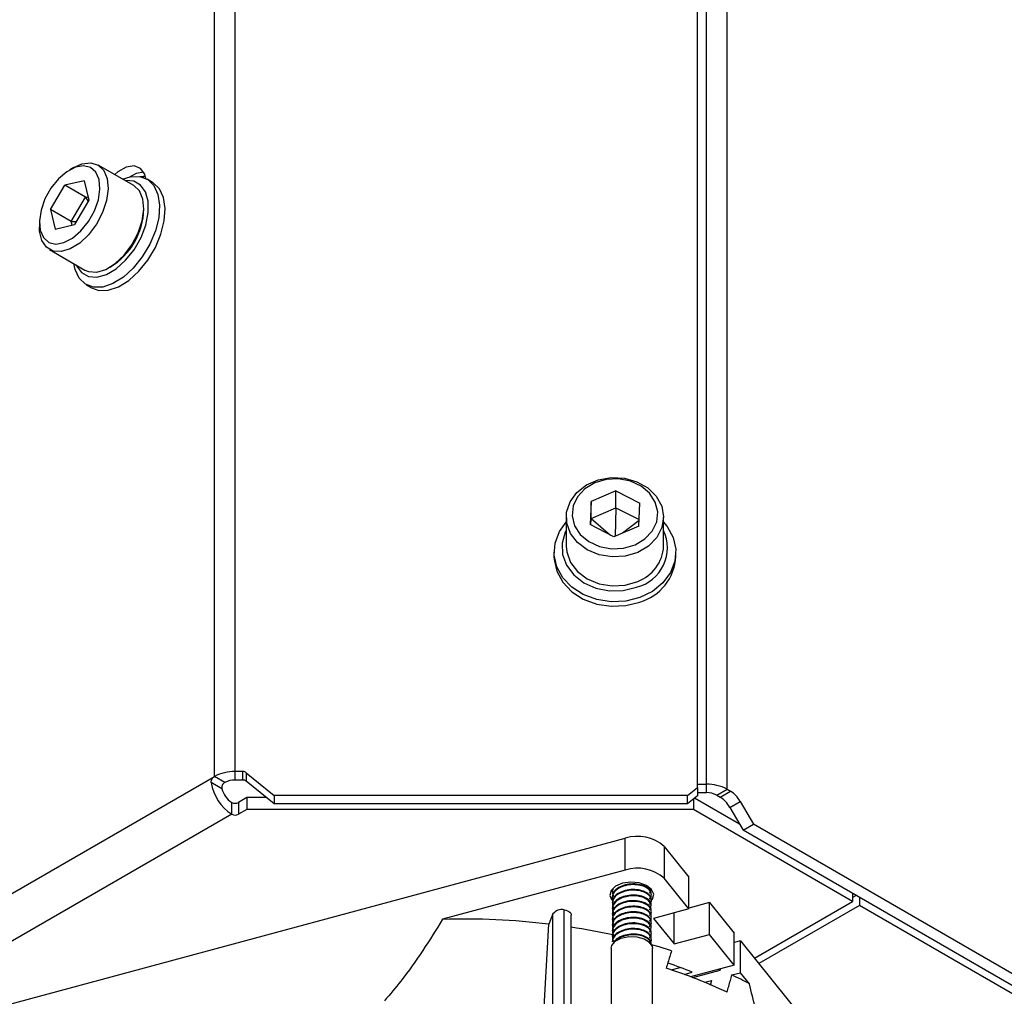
# Model space of a CAD drawing. Header units: millimetres. Extents: x 5 to 414, y 6 to 290.
# Tile 87 of 107: x 364 to 378, y 184 to 199. Entities that reach past the tile are written whole.
import ezdxf

# ---------------------------------------------------------------- set-up
doc = ezdxf.new("R2010")
doc.units = ezdxf.units.MM

msp = doc.modelspace()

# ---------------------------------------------------------------- linework, layer by layer
at = {"color": 7, "linetype": 'Continuous', "lineweight": 25}
for p, q in [((366.9972, 187.623), (366.9972, 223.4341)), ((366.6941, 187.5505), (366.6941, 223.3617)), ((373.7725, 187.3897), (373.7725, 223.3175)), ((373.9034, 187.4378), (373.9034, 223.0157)), ((374.2065, 187.3654), (374.2065, 222.9432)), ((364.633, 196.474), (364.5724, 196.439)), ((365.5105, 196.2091), (364.9902, 196.5094)), ((364.7833, 196.2802), (364.5033, 196.213)), ((364.7833, 196.2802), (364.8524, 195.993)), ((365.683, 196.3404), (365.6383, 196.3342)), ((365.7866, 196.2558), (365.7058, 196.3025)), ((364.2926, 195.8586), (364.5033, 196.213)), ((364.8064, 196.038), (364.5033, 196.213)), ((364.5956, 195.6836), (364.8064, 196.038)), ((364.8524, 195.993), (364.6417, 195.6386)), ((364.8064, 196.038), (364.8396, 196.046)), ((364.8064, 196.038), (364.8423, 195.9759)), ((364.2926, 195.8586), (364.3618, 195.5714)), ((364.5956, 195.6836), (364.2926, 195.8586)), ((364.6084, 195.6306), (364.5956, 195.6836)), ((364.5956, 195.6836), (364.6668, 195.6808)), ((364.128, 195.6692), (364.128, 195.5992)), ((364.3618, 195.5714), (364.6417, 195.6386)), ((364.276, 195.2722), (364.7962, 194.9718)), ((364.813, 194.756), (364.8938, 194.7093)), ((372.5785, 191.7358), (372.2141, 191.578)), ((372.5785, 191.7358), (372.928, 191.557)), ((372.5785, 191.4884), (372.5785, 191.7358)), ((372.2141, 191.578), (372.1992, 191.2415)), ((372.2141, 191.3306), (372.2141, 191.578)), ((372.9131, 191.2205), (372.928, 191.557)), ((371.8493, 191.3498), (371.8493, 190.9251)), ((372.2141, 191.3306), (372.5785, 191.4884)), ((372.5785, 191.4884), (372.5648, 191.0697)), ((372.5785, 191.4884), (372.9173, 191.315)), ((373.2779, 190.9251), (373.2779, 191.3498)), ((372.5487, 191.0627), (372.1992, 191.2415)), ((372.21, 191.2361), (372.2141, 191.3306)), ((372.2141, 191.3306), (372.4981, 191.0886)), ((372.9131, 191.2205), (372.5487, 191.0627)), ((372.9166, 191.301), (372.675, 191.1174)), ((371.6707, 190.8385), (371.6707, 190.7725)), ((373.4565, 190.7725), (373.4565, 190.8385)), ((367.1105, 187.623), (366.9972, 187.623)), ((366.9972, 187.4993), (366.9972, 187.623)), ((367.1105, 187.4993), (367.1105, 187.623)), ((367.161, 187.6059), (367.5686, 187.273)), ((367.161, 187.6059), (367.161, 187.4822)), ((361.9701, 184.8234), (366.6941, 187.5505)), ((366.8038, 187.3705), (366.6479, 187.4606)), ((366.8457, 187.463), (366.6941, 187.5505)), ((367.1105, 187.4993), (366.9972, 187.4993)), ((367.5686, 187.1493), (367.161, 187.4822)), ((373.6297, 187.273), (373.7725, 187.3897)), ((373.7725, 187.4378), (373.9034, 187.4378)), ((373.7725, 187.3897), (373.7725, 187.266)), ((373.7725, 187.3141), (373.9034, 187.3141)), ((373.9034, 187.3141), (373.9034, 187.4378)), ((374.0549, 187.2779), (374.2065, 187.3654)), ((374.1054, 187.2488), (374.257, 187.3362)), ((374.2065, 187.3654), (374.257, 187.3362)), ((366.9467, 186.9965), (366.9467, 187.1714)), ((367.1696, 187.2418), (367.0477, 187.1714)), ((367.0477, 187.1714), (367.0477, 186.9965)), ((367.1696, 187.2418), (367.1696, 187.0668)), ((367.4553, 187.2418), (367.1696, 187.2418)), ((373.6297, 187.273), (367.5686, 187.273)), ((367.5686, 187.273), (367.5686, 187.1493)), ((373.6297, 187.1493), (373.6297, 187.273)), ((373.7725, 187.266), (373.6297, 187.1493)), ((373.7134, 187.2176), (373.7134, 187.0668)), ((374.3911, 186.8505), (373.7307, 187.2318)), ((374.0549, 187.2779), (374.1054, 187.2488)), ((374.2483, 187.0979), (374.3998, 187.1854)), ((374.3998, 187.1854), (374.5932, 186.8505)), ((367.1696, 187.0668), (367.0477, 186.9965)), ((373.7134, 187.0668), (367.1696, 187.0668)), ((373.6297, 187.1493), (367.5686, 187.1493)), ((376.0478, 185.7192), (373.7134, 187.0668)), ((374.2483, 187.0979), (374.4417, 186.763)), ((366.9467, 186.9965), (352.218, 178.4938)), ((374.4417, 186.763), (374.5932, 186.8505)), ((378.5634, 184.3836), (374.4417, 186.763)), ((378.7149, 184.4711), (374.5932, 186.8505)), ((363.135, 184.0662), (372.716, 186.6454)), ((372.716, 186.1788), (372.716, 186.6454)), ((373.2855, 186.5257), (373.2855, 186.0591)), ((373.2855, 186.5257), (373.6478, 186.0772)), ((372.716, 186.1788), (370.0381, 185.4579)), ((373.6478, 185.6106), (373.2855, 186.0591)), ((373.6478, 185.6106), (373.6478, 186.0772)), ((372.525, 185.8719), (372.525, 185.8617)), ((372.5326, 185.9034), (372.5301, 185.8718)), ((373.0965, 185.9025), (373.0965, 185.9026)), ((372.525, 185.7902), (372.525, 185.78)), ((373.0965, 185.8209), (373.0965, 185.8311)), ((373.0965, 185.7392), (373.0965, 185.7494)), ((376.0478, 185.8358), (376.0478, 185.7192)), ((376.0983, 185.8067), (376.0478, 185.7775)), ((376.1489, 185.7775), (376.1489, 185.6609)), ((371.8187, 182.4378), (371.8187, 185.5959)), ((372.525, 185.7086), (372.525, 185.6984)), ((372.525, 185.6269), (372.525, 185.6167)), ((373.0965, 185.6576), (373.0965, 185.6678)), ((373.0965, 185.5759), (373.0965, 185.5861)), ((373.6478, 185.6106), (373.1299, 185.4712)), ((373.9497, 185.7035), (373.6478, 185.6223)), ((373.9497, 185.2369), (373.9497, 185.7035)), ((373.9497, 185.7035), (374.3119, 185.2551)), ((374.6083, 184.8881), (376.0478, 185.7192)), ((376.1489, 185.6609), (374.6725, 184.8086)), ((378.4833, 184.3132), (376.1489, 185.6609)), ((371.656, 185.5371), (371.5962, 185.3876)), ((371.656, 182.3939), (371.656, 185.5371)), ((371.9239, 182.4661), (371.9239, 185.5195)), ((372.525, 185.5453), (372.525, 185.5351)), ((372.525, 185.4636), (372.525, 185.4534)), ((373.0965, 185.4942), (373.0965, 185.5045)), ((373.1299, 185.4712), (373.4318, 185.0975)), ((373.4318, 185.0975), (373.4318, 185.5525)), ((371.5094, 183.8875), (371.5962, 185.3876)), ((372.525, 185.382), (372.525, 185.3718)), ((372.525, 185.3003), (372.525, 185.2901)), ((373.0965, 185.4126), (373.0965, 185.4228)), ((373.0965, 185.3309), (373.0965, 185.3411)), ((372.525, 185.2187), (372.525, 185.2085)), ((373.0965, 185.2493), (373.0965, 185.2595)), ((373.0965, 185.1676), (373.0965, 185.1778)), ((373.4318, 185.0975), (373.9497, 185.2369)), ((374.3119, 184.7885), (373.9497, 185.2369)), ((374.3119, 184.7885), (374.3119, 185.2551)), ((372.5069, 185.0336), (372.5069, 182.623)), ((372.525, 185.137), (372.525, 185.1268)), ((373.0965, 185.0933), (373.0965, 185.0962)), ((373.1146, 182.6683), (373.1146, 185.0336)), ((374.4025, 185.1429), (374.3119, 185.1186)), ((374.4025, 184.6764), (374.4025, 185.1429)), ((374.4025, 185.1429), (377.7532, 180.9947)), ((373.3893, 184.7171), (373.52, 184.7523)), ((374.3119, 184.7885), (373.6732, 184.6165)), ((373.7038, 184.6049), (374.1055, 184.7131)), ((374.1002, 184.7116), (374.0754, 184.7248)), ((374.1055, 184.7329), (374.1055, 184.7131)), ((373.5786, 184.6514), (373.6979, 184.6835)), ((374.2779, 184.6428), (374.4025, 184.6764)), ((374.5343, 184.5132), (374.4025, 184.6764)), ((373.8791, 184.5355), (373.9802, 184.5627)), ((373.9802, 184.5627), (373.9612, 184.4874))]:
    msp.add_line(p, q, dxfattribs=at)
at = {"color": 7, "linetype": 'Continuous', "lineweight": 25, "flags": 128}
for points in [[(365.0043, 196.2968), (364.9571, 196.4051), (364.8787, 196.4745), (364.7756, 196.4995), (364.656, 196.4781), (364.5296, 196.4118), (364.4067, 196.3062), (364.2972, 196.1698), (364.2101, 196.0136), (364.1523, 195.8503), (364.1285, 195.6931), (364.1407, 195.5548), (364.1879, 195.4465), (364.2663, 195.377), (364.3694, 195.352), (364.489, 195.3734), (364.6154, 195.4397), (364.7383, 195.5453), (364.8478, 195.6817), (364.9349, 195.8379), (364.9927, 196.0012), (365.0165, 196.1584), (365.0043, 196.2968)], [(364.633, 196.474), (364.7525, 196.5264), (364.8805, 196.5421), (364.9901, 196.5094), (365.0733, 196.4309), (365.1238, 196.3124)], [(365.6889, 196.3115), (365.6725, 196.3739), (365.6111, 196.4613), (365.517, 196.4981), (365.4016, 196.48), (365.2788, 196.4091), (365.2327, 196.3694)], [(365.446, 196.3334), (365.5531, 196.3925), (365.6542, 196.4114)], [(365.1238, 196.3124), (365.1379, 196.1625), (365.1146, 195.9925), (365.0556, 195.815), (364.9652, 195.6431), (364.8502, 195.4895), (364.7191, 195.3657), (364.5817, 195.2809), (364.448, 195.2412), (364.3281, 195.2498), (364.2308, 195.3059), (364.1633, 195.4054), (364.1307, 195.5408), (364.128, 195.5992)], [(365.3486, 196.3025), (365.461, 196.3365), (365.5983, 196.34), (365.7159, 196.2964), (365.807, 196.2082), (365.8663, 196.0805), (365.8903, 195.9208), (365.8777, 195.7384), (365.8291, 195.5437), (365.7474, 195.3483), (365.6373, 195.1634), (365.5053, 194.9997)], [(365.393, 195.1141), (365.5169, 195.2697), (365.6178, 195.4461), (365.6888, 195.6314), (365.7249, 195.8129), (365.7239, 195.9783), (365.6857, 196.1162), (365.6129, 196.2173), (365.5105, 196.2747), (365.3855, 196.2844), (365.3808, 196.2839)], [(365.5861, 194.953), (365.7181, 195.1167), (365.8282, 195.3016), (365.9099, 195.4971), (365.9585, 195.6917), (365.9711, 195.8742), (365.9471, 196.0339), (365.8878, 196.1615), (365.7967, 196.2497), (365.7866, 196.2558)], [(365.6812, 196.3472), (365.6155, 196.3384), (365.6121, 196.3375)], [(365.644, 196.012), (365.5935, 196.1306), (365.5105, 196.2091)], [(364.7962, 194.9718), (364.8483, 194.9495), (364.9683, 194.9409), (365.1019, 194.9805), (365.2394, 195.0654), (365.3705, 195.1892), (365.4854, 195.3427), (365.5758, 195.5147), (365.6348, 195.6922), (365.6581, 195.8622), (365.644, 196.012)], [(364.6666, 195.0467), (364.6715, 195.0355), (364.7443, 194.9344), (364.8467, 194.8771), (364.9717, 194.8673), (365.1108, 194.9058), (365.2545, 194.99), (365.393, 195.1141)], [(365.5053, 194.9997), (365.359, 194.8668), (365.2069, 194.7724), (365.0579, 194.722), (364.9205, 194.7185), (364.8029, 194.7621), (364.7118, 194.8503), (364.6525, 194.9779), (364.6344, 195.0653)], [(364.8938, 194.7093), (365.0013, 194.6718), (365.1387, 194.6753), (365.2877, 194.7257), (365.4398, 194.8201), (365.5861, 194.953)], [(372.8982, 190.8345), (372.7155, 190.7799), (372.5216, 190.7675), (372.3307, 190.7984), (372.1572, 190.8701), (372.0138, 190.9775), (371.9112, 191.1124), (371.8569, 191.2649), (371.8551, 191.4238), (371.9058, 191.5771), (372.0053, 191.7136), (372.1462, 191.8231), (372.3181, 191.8975), (372.5082, 191.9313), (372.7024, 191.9219), (372.8863, 191.8701), (373.0462, 191.7797), (373.1704, 191.6575), (373.2496, 191.5124), (373.2779, 191.3552), (373.2532, 191.1977), (373.1774, 191.0514), (373.056, 190.9273), (372.8982, 190.8345)], [(372.858, 190.9458), (373.0026, 191.0319), (373.1115, 191.1477), (373.1761, 191.284), (373.1911, 191.4295), (373.1552, 191.5727), (373.0714, 191.7017), (372.9465, 191.8063), (372.7905, 191.8779), (372.6162, 191.9107), (372.4376, 191.9021), (372.2692, 191.8527), (372.1247, 191.7666), (372.0157, 191.6508), (371.9511, 191.5145), (371.9361, 191.369), (371.972, 191.2258), (372.0558, 191.0968), (372.1807, 190.9922), (372.3367, 190.9206), (372.511, 190.8878), (372.6896, 190.8964), (372.858, 190.9458)], [(372.9282, 190.173), (372.7226, 190.1211), (372.5077, 190.1108), (372.2961, 190.1429), (372.1, 190.2154), (371.9309, 190.3241), (371.7985, 190.4627), (371.7106, 190.6231), (371.6723, 190.796), (371.6857, 190.9715), (371.7502, 191.1391), (371.8493, 191.2759)], [(373.2779, 191.2759), (373.3287, 191.2142), (373.4166, 191.0538), (373.455, 190.8809), (373.4415, 190.7055), (373.377, 190.5378), (373.2652, 190.3876), (373.1127, 190.2636), (372.9282, 190.173)], [(371.8493, 191.1574), (371.8362, 191.1312), (371.7892, 190.9697), (371.7948, 190.8038), (371.8529, 190.6448), (371.9594, 190.5035), (372.1071, 190.3894), (372.2859, 190.3105), (372.4836, 190.2721), (372.6868, 190.2767), (372.8816, 190.3241)], [(371.8493, 190.9251), (371.8569, 190.8402), (371.9112, 190.6877), (372.0138, 190.5527), (372.1572, 190.4454), (372.3307, 190.3737), (372.5216, 190.3428), (372.7155, 190.3551), (372.8982, 190.4097)], [(371.6707, 190.7725), (371.6723, 190.7301), (371.7106, 190.5571), (371.7985, 190.3967), (371.9309, 190.2581), (372.1, 190.1494), (372.2961, 190.0769), (372.5077, 190.0449), (372.7226, 190.0551), (372.9282, 190.107)], [(373.0965, 185.7326), (373.1128, 185.7541), (373.1319, 185.8256), (373.1021, 185.896), (373.0279, 185.9543), (372.9207, 185.9919), (372.7967, 186.0029), (372.6749, 185.9857), (372.5738, 185.9429), (372.5087, 185.881), (372.4896, 185.8094), (372.5194, 185.7391)], [(373.067, 185.5977), (373.088, 185.6208), (373.0934, 185.6796), (373.0565, 185.7349), (372.9803, 185.7781), (372.8817, 185.8003), (372.7693, 185.7985), (372.6633, 185.7713), (372.5823, 185.7243), (372.5335, 185.6597), (372.5281, 185.5909), (372.5481, 185.5467), (372.5481, 185.5467)], [(371.8187, 185.5959), (371.8439, 185.591), (371.867, 185.5833), (371.887, 185.5732), (371.9033, 185.561), (371.9151, 185.5473), (371.922, 185.5324), (371.9239, 185.5195)], [(373.067, 185.271), (373.088, 185.2942), (373.0934, 185.353), (373.0565, 185.4083), (372.9803, 185.4515), (372.8817, 185.4737), (372.7693, 185.4719), (372.6633, 185.4447), (372.5823, 185.3977), (372.5335, 185.3331), (372.5281, 185.2643), (372.5481, 185.2201), (372.5481, 185.2201)], [(372.5069, 185.0336), (372.5161, 185.0765), (372.567, 185.1384), (372.6549, 185.1842), (372.7666, 185.2072)], [(372.7666, 185.2072), (372.885, 185.2037), (372.9921, 185.1744), (373.0716, 185.1236), (373.1114, 185.0591), (373.1146, 185.0336)], [(373.3926, 184.996), (373.2109, 185.0533), (373.0993, 185.0864)]]:
    msp.add_lwpolyline(points, dxfattribs=at)
at = {"color": 7, "linetype": 'Continuous', "lineweight": 25}
for centre, radius, start, end in [((364.6394, 195.8872), 1.0191, 301.12957, 358.8758), ((372.7313, 190.9065), 0.6014, 284.46931, 24.65662), ((372.698, 190.9548), 0.5807, 290.16573, 357.06223), ((372.7247, 190.8109), 0.7328, 286.12795, 356.99157), ((366.9848, 187.0047), 0.6184, 88.8559, 118.04024), ((367.1115, 187.5428), 0.0802, 51.89152, 90.73511), ((367.3106, 187.559), 0.67, 188.44935, 237.09876), ((366.991, 187.1901), 0.3092, 88.8559, 118.04024), ((367.1115, 187.4191), 0.0802, 51.89152, 90.73511), ((367.1287, 187.4529), 0.3352, 194.21453, 237.10045), ((373.9158, 186.8196), 0.6184, 61.95976, 91.1441), ((373.9096, 187.005), 0.3092, 61.95976, 91.1441), ((374.0388, 186.9865), 0.4122, 28.85561, 58.04533), ((366.9972, 187.2689), 0.1098, 242.60967, 297.39033), ((373.8873, 186.899), 0.4122, 28.85561, 58.04533), ((366.9972, 187.0939), 0.1098, 242.60967, 297.39033), ((372.8961, 186.0876), 0.5862, 48.36958, 107.89819), ((372.8961, 185.621), 0.5862, 48.36958, 107.89819), ((371.7812, 185.4449), 0.1556, 76.05039, 143.62134), ((370.3413, 174.8698), 10.5924, 83.19647, 91.6405), ((370.46, 175.7668), 9.6873, 77.62921, 81.30818), ((371.0615, 177.6988), 7.3944, 64.82051, 72.26125), ((370.9606, 177.8655), 7.347, 68.12616, 71.09107), ((371.5177, 178.868), 6.4005, 61.88194, 64.45348)]:
    msp.add_arc(centre, radius, start, end, dxfattribs=at)
for points, knots in [([(366.6479, 187.4606), (366.6476, 187.4679), (366.6469, 187.4824), (366.6543, 187.5055), (366.6665, 187.5263), (366.6807, 187.5417), (366.6903, 187.548), (366.6941, 187.5505)], [0, 0, 0, 0, 0.2138533, 0.4277913, 0.6401945, 0.8532568, 1, 1, 1, 1]), ([(366.8457, 187.463), (366.84, 187.4591), (366.8286, 187.4513), (366.8138, 187.4324), (366.8038, 187.4105), (366.8004, 187.3889), (366.8028, 187.3761), (366.8038, 187.3705)], [0, 0, 0, 0, 0.2120049, 0.4240355, 0.6350201, 0.8420438, 1, 1, 1, 1]), ([(373.067, 185.761), (373.0748, 185.7685), (373.1003, 185.7932), (373.0992, 185.8439), (373.0628, 185.9008), (372.9858, 185.9443), (372.8824, 185.968), (372.7681, 185.9661), (372.6605, 185.9385), (372.5753, 185.8896), (372.5271, 185.8247), (372.5198, 185.7647), (372.5374, 185.7316), (372.5434, 185.7204)], [0, 0, 0, 0, 0.0441205, 0.144026, 0.2439315, 0.3464627, 0.4449343, 0.5465753, 0.6482163, 0.7466879, 0.8492191, 0.9491246, 1, 1, 1, 1]), ([(372.5335, 185.9045), (372.5281, 185.8814), (372.5192, 185.8428), (372.5398, 185.8063), (372.5481, 185.7917)], [0, 0, 0, 0, 0.5996716, 1, 1, 1, 1]), ([(373.067, 185.6793), (373.0748, 185.6869), (373.1003, 185.7115), (373.0992, 185.7623), (373.0628, 185.8192), (372.9858, 185.8626), (372.8824, 185.8863), (372.7682, 185.8845), (372.6605, 185.8568), (372.5756, 185.808), (372.526, 185.7428), (372.5229, 185.6801), (372.5377, 185.6384), (372.5538, 185.6222), (372.5568, 185.6191)], [0, 0, 0, 0, 0.0427922, 0.1396902, 0.2365881, 0.3360327, 0.4315399, 0.530121, 0.6287022, 0.7242094, 0.823654, 0.9205519, 0.9851121, 1, 1, 1, 1]), ([(373.0914, 185.8312), (373.0927, 185.8385), (373.0976, 185.8656), (373.0606, 185.9112), (372.9863, 185.9544), (372.8822, 185.9782), (372.7683, 185.9763), (372.6602, 185.9487), (372.5766, 185.8998), (372.5289, 185.8428), (372.5298, 185.8046), (372.5301, 185.7901)], [0, 0, 0, 0, 0.0462905, 0.1703815, 0.2977339, 0.4200439, 0.5462905, 0.6725371, 0.7948471, 0.9221995, 1, 1, 1, 1]), ([(373.0914, 185.7496), (373.0927, 185.7569), (373.0976, 185.7839), (373.0606, 185.8295), (372.9863, 185.8728), (372.8822, 185.8965), (372.7683, 185.8947), (372.6602, 185.8671), (372.5766, 185.8181), (372.5289, 185.7612), (372.5298, 185.7229), (372.5301, 185.7084)], [0, 0, 0, 0, 0.0462905, 0.1703815, 0.2977339, 0.4200439, 0.5462905, 0.6725371, 0.7948471, 0.9221995, 1, 1, 1, 1]), ([(373.067, 185.8426), (373.0753, 185.8502), (373.0953, 185.8684), (373.0928, 185.89), (373.0914, 185.9027)], [0, 0, 0, 0, 0.4132772, 1, 1, 1, 1]), ([(373.067, 185.516), (373.0748, 185.5236), (373.1003, 185.5482), (373.0992, 185.599), (373.0628, 185.6559), (372.9858, 185.6993), (372.8824, 185.723), (372.7682, 185.7212), (372.6605, 185.6935), (372.5756, 185.6447), (372.526, 185.5795), (372.5229, 185.5168), (372.5377, 185.4751), (372.5538, 185.4589), (372.5568, 185.4558)], [0, 0, 0, 0, 0.0427922, 0.1396902, 0.2365881, 0.3360327, 0.4315399, 0.530121, 0.6287022, 0.7242094, 0.823654, 0.9205519, 0.9851121, 1, 1, 1, 1]), ([(373.0914, 185.6679), (373.0927, 185.6752), (373.0976, 185.7022), (373.0606, 185.7479), (372.9863, 185.7911), (372.8822, 185.8149), (372.7683, 185.813), (372.6602, 185.7854), (372.5766, 185.7365), (372.5289, 185.6795), (372.5298, 185.6413), (372.5301, 185.6268)], [0, 0, 0, 0, 0.0462905, 0.1703815, 0.2977339, 0.4200439, 0.5462905, 0.6725371, 0.7948471, 0.9221995, 1, 1, 1, 1]), ([(373.0914, 185.5862), (373.0927, 185.5936), (373.0976, 185.6206), (373.0606, 185.6662), (372.9863, 185.7095), (372.8822, 185.7332), (372.7683, 185.7314), (372.6602, 185.7038), (372.5766, 185.6548), (372.5289, 185.5979), (372.5298, 185.5596), (372.5301, 185.5451)], [0, 0, 0, 0, 0.0462905, 0.1703815, 0.2977339, 0.4200439, 0.5462905, 0.6725371, 0.7948471, 0.9221995, 1, 1, 1, 1]), ([(373.067, 185.4344), (373.0748, 185.4419), (373.1003, 185.4666), (373.0992, 185.5173), (373.0628, 185.5742), (372.9858, 185.6176), (372.8824, 185.6413), (372.7682, 185.6395), (372.6605, 185.6119), (372.5756, 185.563), (372.526, 185.4978), (372.5229, 185.4352), (372.5377, 185.3935), (372.5538, 185.3772), (372.5568, 185.3742)], [0, 0, 0, 0, 0.0427922, 0.1396902, 0.2365881, 0.3360327, 0.4315399, 0.530121, 0.6287022, 0.7242094, 0.823654, 0.9205519, 0.9851121, 1, 1, 1, 1]), ([(373.0914, 185.5046), (373.0927, 185.5119), (373.0976, 185.5389), (373.0606, 185.5846), (372.9863, 185.6278), (372.8822, 185.6516), (372.7683, 185.6497), (372.6602, 185.6221), (372.5766, 185.5732), (372.5289, 185.5162), (372.5298, 185.478), (372.5301, 185.4635)], [0, 0, 0, 0, 0.04629052, 0.17038154, 0.29773391, 0.42004389, 0.54629052, 0.67253714, 0.79484712, 0.92219949, 1, 1, 1, 1]), ([(370.0381, 185.4579), (369.943, 185.305), (369.7524, 184.9984), (369.4688, 184.5986), (369.2684, 184.3605), (369.1879, 184.2648)], [0, 0, 0, 0, 0.3731919, 0.7481371, 1, 1, 1, 1]), ([(373.067, 185.3527), (373.0748, 185.3603), (373.1003, 185.3849), (373.0992, 185.4357), (373.0628, 185.4926), (372.9858, 185.536), (372.8824, 185.5597), (372.7682, 185.5579), (372.6605, 185.5302), (372.5756, 185.4814), (372.526, 185.4162), (372.5229, 185.3535), (372.5377, 185.3118), (372.5538, 185.2956), (372.5568, 185.2925)], [0, 0, 0, 0, 0.0427922, 0.1396902, 0.2365881, 0.3360327, 0.4315399, 0.530121, 0.6287022, 0.7242094, 0.823654, 0.9205519, 0.9851121, 1, 1, 1, 1]), ([(373.0914, 185.4229), (373.0927, 185.4303), (373.0976, 185.4573), (373.0606, 185.5029), (372.9863, 185.5462), (372.8822, 185.5699), (372.7683, 185.5681), (372.6602, 185.5404), (372.5766, 185.4915), (372.5289, 185.4346), (372.5298, 185.3963), (372.5301, 185.3818)], [0, 0, 0, 0, 0.0462905, 0.1703815, 0.2977339, 0.4200439, 0.5462905, 0.6725371, 0.7948471, 0.9221995, 1, 1, 1, 1]), ([(373.0914, 185.3413), (373.0927, 185.3486), (373.0976, 185.3756), (373.0606, 185.4213), (372.9863, 185.4645), (372.8822, 185.4882), (372.7683, 185.4864), (372.6602, 185.4588), (372.5766, 185.4099), (372.5289, 185.3529), (372.5298, 185.3147), (372.5301, 185.3002)], [0, 0, 0, 0, 0.0462905, 0.1703815, 0.2977339, 0.4200439, 0.5462905, 0.6725371, 0.7948471, 0.9221995, 1, 1, 1, 1]), ([(373.067, 185.1894), (373.0748, 185.1969), (373.1003, 185.2216), (373.0992, 185.2724), (373.0628, 185.3293), (372.9858, 185.3727), (372.8824, 185.3964), (372.7682, 185.3945), (372.6605, 185.3669), (372.5756, 185.318), (372.526, 185.2529), (372.5229, 185.1902), (372.5377, 185.1485), (372.5538, 185.1323), (372.5568, 185.1292)], [0, 0, 0, 0, 0.0427922, 0.1396902, 0.2365881, 0.3360327, 0.4315399, 0.530121, 0.6287022, 0.7242094, 0.823654, 0.9205519, 0.9851121, 1, 1, 1, 1]), ([(373.0914, 185.2596), (373.0927, 185.267), (373.0976, 185.294), (373.0606, 185.3396), (372.9863, 185.3828), (372.8822, 185.4066), (372.7683, 185.4047), (372.6602, 185.3771), (372.5766, 185.3282), (372.5289, 185.2713), (372.5298, 185.233), (372.5301, 185.2185)], [0, 0, 0, 0, 0.0462905, 0.1703815, 0.2977339, 0.4200439, 0.5462905, 0.6725371, 0.7948471, 0.9221995, 1, 1, 1, 1]), ([(373.0914, 185.178), (373.0927, 185.1853), (373.0976, 185.2123), (373.0606, 185.258), (372.9863, 185.3012), (372.8822, 185.3249), (372.7683, 185.3231), (372.6602, 185.2955), (372.5766, 185.2466), (372.5289, 185.1896), (372.5298, 185.1514), (372.5301, 185.1369)], [0, 0, 0, 0, 0.0462905, 0.1703815, 0.2977339, 0.4200439, 0.5462905, 0.6725371, 0.7948471, 0.9221995, 1, 1, 1, 1]), ([(373.067, 185.1077), (373.0748, 185.1153), (373.1003, 185.1399), (373.0992, 185.1907), (373.0628, 185.2476), (372.9858, 185.291), (372.8824, 185.3147), (372.7682, 185.3129), (372.6602, 185.2853), (372.5766, 185.2364), (372.5289, 185.1794), (372.5298, 185.1412), (372.5301, 185.1267)], [0, 0, 0, 0, 0.0483853, 0.1579481, 0.2675109, 0.3799532, 0.4879435, 0.5994095, 0.7108756, 0.8188658, 0.9313082, 1, 1, 1, 1]), ([(373.0914, 185.0963), (373.0927, 185.1037), (373.0976, 185.1307), (373.0606, 185.1763), (372.9863, 185.2195), (372.8823, 185.2433), (372.768, 185.2415), (372.6612, 185.2137), (372.5778, 185.1682), (372.5531, 185.1278), (372.5416, 185.1091)], [0, 0, 0, 0, 0.0513731, 0.1890891, 0.3304245, 0.4661639, 0.6062721, 0.7463803, 0.8821197, 1, 1, 1, 1]), ([(373.0914, 185.0861), (373.0927, 185.0935), (373.0976, 185.1205), (373.0606, 185.1661), (372.9863, 185.2093), (372.8824, 185.233), (372.7677, 185.2314), (372.6623, 185.203), (372.5913, 185.168), (372.5726, 185.1406), (372.5684, 185.1343)], [0, 0, 0, 0, 0.0556888, 0.2049737, 0.3581821, 0.5053244, 0.6572025, 0.8090807, 0.956223, 1, 1, 1, 1]), ([(373.3926, 184.996), (373.3753, 184.9396), (373.3493, 184.8548), (373.3232, 184.77), (373.3144, 184.7416)], [0, 0, 0, 0, 0.6649148, 1, 1, 1, 1]), ([(374.2075, 184.3906), (374.2235, 184.4476), (374.2469, 184.5317), (374.2704, 184.6158), (374.2779, 184.6428)], [0, 0, 0, 0, 0.6782873, 1, 1, 1, 1]), ([(374.9307, 183.0582), (374.9276, 183.068), (374.8501, 183.309), (374.71, 183.7943), (374.5931, 184.2725), (374.5343, 184.5132)], [0, 0, 0, 0, 0.0207576, 0.5070405, 1, 1, 1, 1])]:
    msp.add_open_spline(points, degree=3, knots=knots, dxfattribs=at)

doc.saveas('drawing.dxf')
